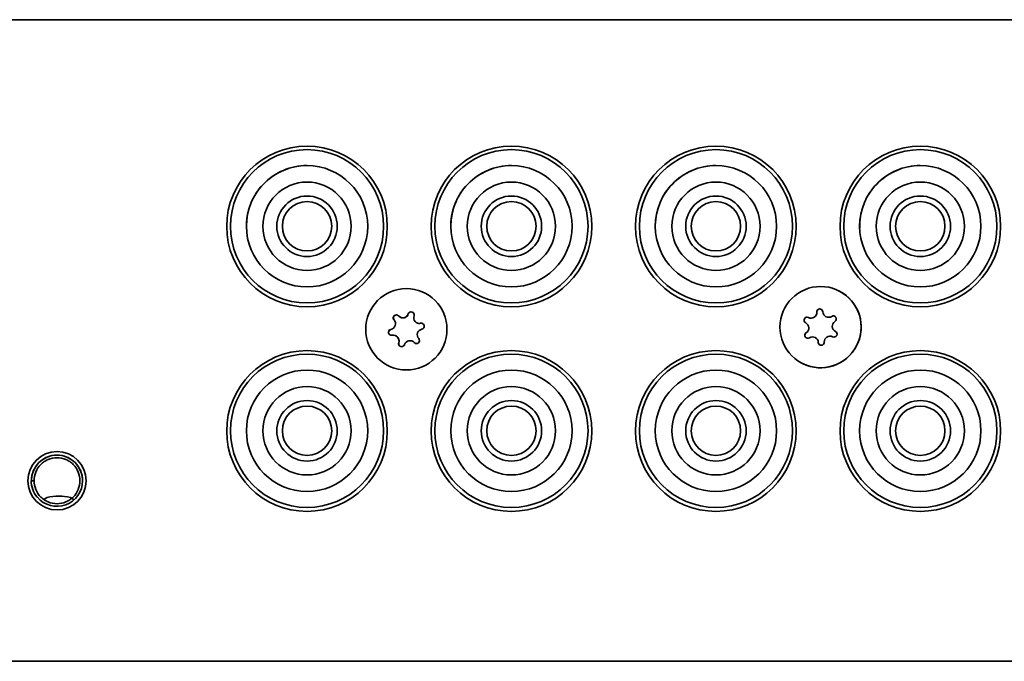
# Model space of a CAD drawing. Header units: millimetres. Extents: x 6 to 589, y 7 to 403.
# Tile 13 of 16: x 526 to 548, y 189 to 203. Entities that reach past the tile are written whole.
import ezdxf

# ---------------------------------------------------------------- set-up
doc = ezdxf.new("R2010")
doc.units = ezdxf.units.MM

msp = doc.modelspace()

# ---------------------------------------------------------------- linework, layer by layer
at = {"color": 7, "linetype": 'Continuous', "lineweight": 35}
for p, q in [((435.8465, 203.3963), (581.1798, 203.3963)), ((526.44, 203.3971), (526.44, 203.3963)), ((527.047, 203.3971), (526.44, 203.3971)), ((527.047, 203.3971), (527.047, 203.3963)), ((527.9535, 203.3971), (527.047, 203.3971)), ((527.9535, 203.3971), (527.9535, 203.3963)), ((528.253, 203.3971), (527.9535, 203.3971)), ((528.253, 203.3971), (528.253, 203.3963)), ((536.2563, 203.3971), (536.2563, 203.3963)), ((536.699, 203.3971), (536.2563, 203.3971)), ((536.699, 203.3971), (536.699, 203.3963)), ((537.6225, 203.3971), (536.699, 203.3971)), ((537.6225, 203.3971), (537.6225, 203.3963)), ((538.1033, 203.3971), (537.6225, 203.3971)), ((538.1033, 203.3971), (538.1033, 203.3963)), ((545.277, 203.3971), (545.277, 203.3963)), ((545.559, 203.3971), (545.277, 203.3971)), ((545.559, 203.3971), (545.559, 203.3963)), ((546.4617, 203.3971), (545.559, 203.3971)), ((546.4617, 203.3971), (546.4617, 203.3963)), ((547.0826, 203.3971), (546.4617, 203.3971)), ((547.0826, 203.3971), (547.0826, 203.3963)), ((531.1296, 198.6858), (531.1296, 198.6858)), ((533.8982, 198.6858), (533.8982, 198.6858)), ((535.7948, 198.6858), (535.7948, 198.6858)), ((538.5634, 198.6858), (538.5634, 198.6858)), ((540.463, 198.6858), (540.463, 198.6858)), ((543.2316, 198.6858), (543.2316, 198.6858)), ((545.1281, 198.6858), (545.1281, 198.6858)), ((547.8967, 198.6858), (547.8967, 198.6858)), ((535.1961, 197.1648), (535.1961, 197.1648)), ((544.6503, 197.2142), (544.6503, 197.2142)), ((534.9602, 196.0314), (534.9808, 196.0156)), ((543.8211, 195.5557), (543.8211, 195.5557)), ((534.3669, 195.5064), (534.3669, 195.5064)), ((531.1296, 194.0207), (531.1296, 194.0207)), ((533.8982, 194.0207), (533.8982, 194.0207)), ((535.7948, 194.0207), (535.7948, 194.0207)), ((538.5634, 194.0207), (538.5634, 194.0207)), ((540.463, 194.0207), (540.463, 194.0207)), ((543.2316, 194.0207), (543.2316, 194.0207)), ((545.1281, 194.0207), (545.1281, 194.0207)), ((547.8967, 194.0207), (547.8967, 194.0207)), ((526.2827, 192.8815), (526.2181, 192.8815)), ((526.3585, 192.5066), (526.3553, 192.5039)), ((526.5791, 192.4973), (526.5131, 192.4592)), ((527.1985, 192.4484), (527.1138, 192.4973)), ((435.7465, 188.763), (581.2798, 188.763))]:
    msp.add_line(p, q, dxfattribs=at)
at = {"color": 7, "linetype": 'Continuous', "lineweight": 35, "flags": 128}
for points in [[(535.1511, 196.4672), (535.1333, 196.4733), (535.1064, 196.4731)], [(534.921, 196.0614), (534.9343, 196.0537), (534.9602, 196.0314)]]:
    msp.add_lwpolyline(points, dxfattribs=at)
at = {"color": 7, "linetype": 'Continuous', "lineweight": 35}
for centre, radius in [((532.5132, 198.6816), 1.8333), ((537.1798, 198.6816), 1.8333), ((541.8465, 198.6816), 1.8333), ((546.5132, 198.6816), 1.8333), ((534.7815, 196.3356), 0.9271), ((544.2357, 196.3849), 0.9271), ((532.5132, 194.0149), 1.8333), ((537.1798, 194.0149), 1.8333), ((541.8465, 194.0149), 1.8333), ((546.5132, 194.0149), 1.8333), ((526.8065, 192.8815), 0.6667)]:
    msp.add_circle(centre, radius, dxfattribs=at)
for centre, radius, start, end in [((532.5139, 198.6858), 1.7484, 90, 270), ((532.5139, 198.6858), 1.7484, 90, 270), ((532.5139, 198.6858), 1.7484, 270, 90), ((532.5139, 198.6858), 1.7484, 270, 90), ((537.1791, 198.6858), 1.7484, 90, 270), ((537.1791, 198.6858), 1.7484, 90, 270), ((537.1791, 198.6858), 1.7484, 270, 90), ((537.1791, 198.6858), 1.7484, 270, 90), ((541.8473, 198.6858), 1.7484, 90, 270), ((541.8473, 198.6858), 1.7484, 90, 270), ((541.8473, 198.6858), 1.7484, 270, 90), ((541.8473, 198.6858), 1.7484, 270, 90), ((546.5124, 198.6858), 1.7484, 90, 270), ((546.5124, 198.6858), 1.7484, 90, 270), ((546.5124, 198.6858), 1.7484, 270, 90), ((546.5124, 198.6858), 1.7484, 270, 90), ((532.5139, 198.6858), 1.3843, 90, 270), ((532.5139, 198.6858), 1.3843, 90, 181.82673), ((532.5139, 198.6858), 1.3843, 270, 90), ((532.5139, 198.6858), 1.3843, 270, 90), ((537.1791, 198.6858), 1.3843, 90, 270), ((537.1791, 198.6858), 1.3843, 90, 181.82673), ((537.1791, 198.6858), 1.3843, 270, 90), ((537.1791, 198.6858), 1.3843, 270, 90), ((541.8473, 198.6858), 1.3843, 90, 270), ((541.8473, 198.6858), 1.3843, 90, 181.82673), ((541.8473, 198.6858), 1.3843, 270, 90), ((541.8473, 198.6858), 1.3843, 270, 90), ((546.5124, 198.6858), 1.3843, 90, 270), ((546.5124, 198.6858), 1.3843, 90, 181.82673), ((546.5124, 198.6858), 1.3843, 270, 90), ((546.5124, 198.6858), 1.3843, 270, 90), ((532.5139, 198.6858), 1.0075, 90, 270), ((532.5139, 198.6858), 1.0075, 90, 180), ((532.5139, 198.6858), 1.0075, 270, 90), ((532.5139, 198.6858), 1.0075, 0, 90), ((537.1791, 198.6858), 1.0075, 90, 270), ((537.1791, 198.6858), 1.0075, 90, 180), ((537.1791, 198.6858), 1.0075, 270, 90), ((537.1791, 198.6858), 1.0075, 0, 90), ((541.8473, 198.6858), 1.0075, 90, 270), ((541.8473, 198.6858), 1.0075, 90, 180), ((541.8473, 198.6858), 1.0075, 270, 90), ((541.8473, 198.6858), 1.0075, 0, 90), ((546.5124, 198.6858), 1.0075, 90, 270), ((546.5124, 198.6858), 1.0075, 90, 180), ((546.5124, 198.6858), 1.0075, 270, 90), ((546.5124, 198.6858), 1.0075, 0, 90), ((532.5139, 198.6858), 0.69, 90, 270), ((532.5139, 198.6858), 0.69, 270, 90), ((537.1791, 198.6858), 0.69, 90, 270), ((537.1791, 198.6858), 0.69, 270, 90), ((541.8473, 198.6858), 0.69, 90, 270), ((541.8473, 198.6858), 0.69, 270, 90), ((546.5124, 198.6858), 0.69, 90, 270), ((546.5124, 198.6858), 0.69, 270, 90), ((532.5139, 198.6858), 0.563, 90, 180), ((532.5139, 198.6858), 0.563, 360, 180), ((532.5139, 198.6858), 0.563, 360, 90), ((537.1791, 198.6858), 0.563, 90, 180), ((537.1791, 198.6858), 0.563, 360, 180), ((537.1791, 198.6858), 0.563, 360, 90), ((541.8473, 198.6858), 0.563, 90, 180), ((541.8473, 198.6858), 0.563, 0, 180), ((541.8473, 198.6858), 0.563, 360, 90), ((546.5124, 198.6858), 0.563, 90, 180), ((546.5124, 198.6858), 0.563, 360, 180), ((546.5124, 198.6858), 0.563, 360, 90), ((532.5139, 198.6858), 0.563, 180, 270), ((532.5139, 198.6858), 0.563, 270, 360), ((537.1791, 198.6858), 0.563, 180, 270), ((537.1791, 198.6858), 0.563, 270, 360), ((541.8473, 198.6858), 0.563, 180, 270), ((541.8473, 198.6858), 0.563, 270, 360), ((546.5124, 198.6858), 0.563, 180, 270), ((546.5124, 198.6858), 0.563, 270, 360), ((544.2357, 196.3849), 0.9271, 243.43496, 63.43496), ((534.5514, 196.594), 0.0688, 41.68448, 221.68448), ((534.5514, 196.594), 0.0688, 63.43496, 221.68448), ((534.7006, 196.7269), 0.131, 221.68448, 341.68448), ((534.7006, 196.7269), 0.131, 243.43496, 341.68448), ((534.8902, 196.6641), 0.0688, 341.68448, 161.68448), ((534.8902, 196.6641), 0.0688, 63.43496, 161.68448), ((544.0196, 196.721), 0.131, 242.74022, 2.74022), ((544.0196, 196.721), 0.131, 242.74022, 2.74022), ((544.2191, 196.7306), 0.0688, 2.74022, 182.74022), ((544.2191, 196.7306), 0.0688, 63.43496, 182.74022), ((544.4187, 196.7401), 0.131, 182.74022, 302.74022), ((534.4022, 196.4612), 0.131, 281.68448, 41.68448), ((534.4022, 196.4612), 0.131, 281.68448, 41.68448), ((535.0799, 196.6013), 0.131, 161.68448, 281.68448), ((535.0799, 196.6013), 0.131, 243.43496, 281.68448), ((535.1204, 196.4057), 0.0688, 281.68448, 101.68448), ((543.9281, 196.5434), 0.0688, 62.74022, 242.74022), ((543.9281, 196.5434), 0.0688, 62.74022, 242.74022), ((543.8366, 196.3658), 0.131, 302.74022, 62.74022), ((543.8366, 196.3658), 0.131, 302.74022, 62.74022), ((544.4187, 196.7401), 0.131, 243.43496, 302.74022), ((544.5267, 196.5721), 0.0688, 302.74022, 122.74022), ((544.5267, 196.5721), 0.0688, 63.43496, 122.74022), ((544.6348, 196.404), 0.131, 122.74022, 242.74022), ((534.4426, 196.2655), 0.0688, 101.68448, 281.68448), ((534.4426, 196.2655), 0.0688, 101.68448, 243.43496), ((535.1608, 196.21), 0.131, 101.68448, 221.68448), ((543.9446, 196.1978), 0.0688, 122.74022, 302.74022), ((543.9446, 196.1978), 0.0688, 122.74022, 243.43496), ((544.5433, 196.2264), 0.0688, 242.74022, 62.74022), ((534.4831, 196.0699), 0.131, 341.68448, 101.68448), ((534.4831, 196.0699), 0.131, 341.68448, 63.43496), ((534.6728, 196.0071), 0.0688, 161.68448, 341.68448), ((534.6728, 196.0071), 0.0688, 161.68448, 243.43496), ((534.8624, 195.9443), 0.131, 41.68448, 161.68448), ((535.0116, 196.0772), 0.0688, 221.68448, 41.68448), ((544.0527, 196.0297), 0.131, 2.74022, 122.74022), ((544.0527, 196.0297), 0.131, 2.74022, 63.43496), ((544.2522, 196.0393), 0.0688, 182.74022, 2.74022), ((544.2522, 196.0393), 0.0688, 182.74022, 243.43496), ((544.4518, 196.0488), 0.131, 62.74022, 182.74022), ((532.5139, 194.0207), 1.7484, 90, 270), ((532.5139, 194.0207), 1.7484, 90, 270), ((532.5139, 194.0207), 1.7484, 270, 90), ((532.5139, 194.0207), 1.7484, 270, 90), ((537.1791, 194.0207), 1.7484, 90, 270), ((537.1791, 194.0207), 1.7484, 90, 270), ((537.1791, 194.0207), 1.7484, 270, 90), ((537.1791, 194.0207), 1.7484, 270, 90), ((541.8473, 194.0207), 1.7484, 90, 270), ((541.8473, 194.0207), 1.7484, 90, 270), ((541.8473, 194.0207), 1.7484, 270, 90), ((541.8473, 194.0207), 1.7484, 270, 90), ((546.5124, 194.0207), 1.7484, 90, 270), ((546.5124, 194.0207), 1.7484, 90, 270), ((546.5124, 194.0207), 1.7484, 270, 90), ((546.5124, 194.0207), 1.7484, 270, 90), ((532.5139, 194.0207), 1.3843, 90, 270), ((532.5139, 194.0207), 1.3843, 90, 270), ((532.5139, 194.0207), 1.3843, 270, 90), ((532.5139, 194.0207), 1.3843, 270, 90), ((537.1791, 194.0207), 1.3843, 90, 270), ((537.1791, 194.0207), 1.3843, 90, 270), ((537.1791, 194.0207), 1.3843, 270, 90), ((537.1791, 194.0207), 1.3843, 270, 90), ((541.8473, 194.0207), 1.3843, 90, 270), ((541.8473, 194.0207), 1.3843, 90, 270), ((541.8473, 194.0207), 1.3843, 270, 90), ((541.8473, 194.0207), 1.3843, 270, 90), ((546.5124, 194.0207), 1.3843, 90, 270), ((546.5124, 194.0207), 1.3843, 90, 270), ((546.5124, 194.0207), 1.3843, 270, 90), ((546.5124, 194.0207), 1.3843, 270, 90), ((532.5139, 194.0207), 1.0075, 90, 270), ((532.5139, 194.0207), 1.0075, 90, 180), ((532.5139, 194.0207), 1.0075, 270, 90), ((532.5139, 194.0207), 1.0075, 0, 90), ((537.1791, 194.0207), 1.0075, 90, 270), ((537.1791, 194.0207), 1.0075, 90, 180), ((537.1791, 194.0207), 1.0075, 270, 90), ((537.1791, 194.0207), 1.0075, 0, 90), ((541.8473, 194.0207), 1.0075, 90, 270), ((541.8473, 194.0207), 1.0075, 90, 180), ((541.8473, 194.0207), 1.0075, 270, 90), ((541.8473, 194.0207), 1.0075, 0, 90), ((546.5124, 194.0207), 1.0075, 90, 270), ((546.5124, 194.0207), 1.0075, 90, 180), ((546.5124, 194.0207), 1.0075, 270, 90), ((546.5124, 194.0207), 1.0075, 0, 90), ((532.5139, 194.0207), 0.69, 90, 270), ((532.5139, 194.0207), 0.69, 270, 90), ((537.1791, 194.0207), 0.69, 90, 270), ((537.1791, 194.0207), 0.69, 270, 90), ((541.8473, 194.0207), 0.69, 90, 270), ((541.8473, 194.0207), 0.69, 270, 90), ((546.5124, 194.0207), 0.69, 90, 270), ((546.5124, 194.0207), 0.69, 270, 90), ((532.5139, 194.0207), 0.563, 90, 180), ((532.5139, 194.0207), 0.563, 360, 180), ((532.5139, 194.0207), 0.563, 360, 90), ((537.1791, 194.0207), 0.563, 90, 180), ((537.1791, 194.0207), 0.563, 0, 180), ((537.1791, 194.0207), 0.563, 360, 90), ((541.8473, 194.0207), 0.563, 90, 180), ((541.8473, 194.0207), 0.563, 360, 180), ((541.8473, 194.0207), 0.563, 360, 90), ((546.5124, 194.0207), 0.563, 90, 180), ((546.5124, 194.0207), 0.563, 0, 180), ((546.5124, 194.0207), 0.563, 360, 90), ((532.5139, 194.0207), 0.563, 180, 270), ((532.5139, 194.0207), 0.563, 270, 360), ((537.1791, 194.0207), 0.563, 180, 270), ((537.1791, 194.0207), 0.563, 270, 360), ((541.8473, 194.0207), 0.563, 180, 270), ((541.8473, 194.0207), 0.563, 270, 360), ((546.5124, 194.0207), 0.563, 180, 270), ((546.5124, 194.0207), 0.563, 270, 360), ((526.8065, 192.8815), 0.5842, 360, 180), ((526.8065, 192.8815), 0.5884, 180, 219.93097), ((526.8065, 192.8815), 0.5842, 219.93097, 360), ((526.8465, 191.4296), 1.1007, 75.94237, 104.05763)]:
    msp.add_arc(centre, radius, start, end, dxfattribs=at)
for points, knots in [([(527.3907, 192.8815), (527.3907, 192.9546), (527.3765, 193.0315), (527.3173, 193.1756), (527.2723, 193.2424), (527.1904, 193.3236), (527.1608, 193.3476), (527.099, 193.3886), (527.0669, 193.4059), (526.9628, 193.4495), (526.8848, 193.4657), (526.7282, 193.4657), (526.6502, 193.4495), (526.5461, 193.4059), (526.514, 193.3886), (526.4522, 193.3476), (526.4226, 193.3236), (526.3407, 193.2424), (526.2957, 193.1756), (526.2365, 193.0315), (526.2223, 192.9546), (526.2223, 192.8815)], [0, 0, 0, 0, 0.125, 0.125, 0.25, 0.25, 0.3125, 0.3125, 0.375, 0.375, 0.5, 0.5, 0.625, 0.625, 0.6875, 0.6875, 0.75, 0.75, 0.875, 0.875, 1, 1, 1, 1]), ([(526.2827, 192.8815), (526.2827, 192.947), (526.2955, 193.016), (526.3486, 193.1452), (526.3889, 193.2051), (526.4623, 193.2779), (526.4889, 193.2993), (526.5443, 193.3362), (526.5731, 193.3516), (526.6664, 193.3907), (526.7363, 193.4053), (526.8767, 193.4053), (526.9466, 193.3907), (527.0399, 193.3516), (527.0687, 193.3362), (527.1241, 193.2993), (527.1507, 193.2779), (527.2241, 193.2051), (527.2644, 193.1452), (527.3175, 193.016), (527.3303, 192.947), (527.3303, 192.8161), (527.3175, 192.7471), (527.2644, 192.6179), (527.2241, 192.558), (527.1507, 192.4852), (527.1241, 192.4638), (527.0687, 192.4269), (527.0399, 192.4115), (526.9466, 192.3724), (526.8767, 192.3578), (526.7363, 192.3578), (526.6664, 192.3724), (526.5731, 192.4115), (526.5443, 192.4269), (526.4889, 192.4638), (526.4623, 192.4852), (526.3889, 192.558), (526.3486, 192.6179), (526.2955, 192.7471), (526.2827, 192.8161), (526.2827, 192.8815)], [0, 0, 0, 0, 0.0625, 0.0625, 0.125, 0.125, 0.15625, 0.15625, 0.1875, 0.1875, 0.25, 0.25, 0.3125, 0.3125, 0.34375, 0.34375, 0.375, 0.375, 0.4375, 0.4375, 0.5, 0.5, 0.5625, 0.5625, 0.625, 0.625, 0.65625, 0.65625, 0.6875, 0.6875, 0.75, 0.75, 0.8125, 0.8125, 0.84375, 0.84375, 0.875, 0.875, 0.9375, 0.9375, 1, 1, 1, 1]), ([(526.3553, 192.5039), (526.3109, 192.5568), (526.2756, 192.6186), (526.2291, 192.7486), (526.2181, 192.8166), (526.2181, 192.8815)], [0, 0, 0, 0, 0.5, 0.5, 1, 1, 1, 1])]:
    msp.add_open_spline(points, degree=3, knots=knots, dxfattribs=at)

doc.saveas('drawing.dxf')
